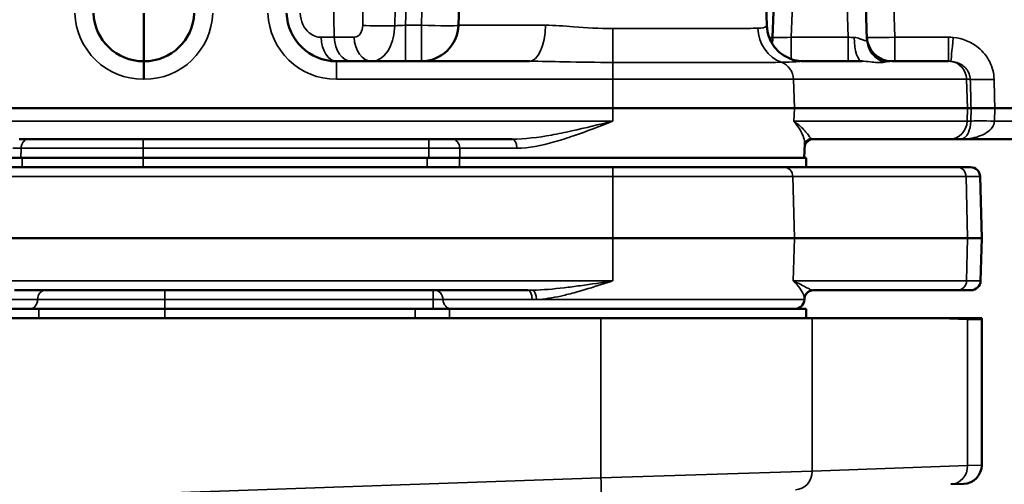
# Model space of a CAD drawing. Header units: inches. Extents: x 1 to 237, y 4 to 150.
# Tile 37 of 209: x 30.21 to 33.37, y 125.81 to 127.3. Entities that reach past the tile are written whole.
import ezdxf

# ---------------------------------------------------------------- set-up
doc = ezdxf.new("R2010")
doc.units = ezdxf.units.IN
doc.header["$LTSCALE"] = 7
doc.header["$MEASUREMENT"] = 0
for name, color, linetype, lineweight in [('Dimension (ANSI)', 7, 'Continuous', 25), ('Visible (ANSI)', 7, 'Continuous', 50), ('Visible Narrow (ANSI)', 7, 'Continuous', 35)]:
    doc.layers.add(name, color=color, linetype=linetype, lineweight=lineweight)
doc.styles.add('Dimension Text', font='tahoma.ttf')
doc.dimstyles.new('Dual Dimension', dxfattribs={"dimscale": 7, "dimtxt": 0.12, "dimasz": 0.098425, "dimexe": 0.125, "dimexo": 0.0625, "dimgap": 0.031496, "dimtad": 0, "dimtih": 1, "dimtoh": 1, "dimrnd": 1e-08, "dimzin": 4, "dimdsep": 46, "dimtxsty": 'Dimension Text', "dimcen": 0.09, "dimdle": 0.393701, "dimclrd": 256, "dimclre": 256, "dimclrt": 256, "dimadec": 0, "dimazin": 1, "dimtfac": 1, "dimtofl": 0, "dimtmove": 0, "dimatfit": 3, "dimfxl": 1, "dimtolj": 1, "dimtzin": 4, "dimlwd": -1, "dimlwe": -1, "dimarcsym": 0})

# ---------------------------------------------------------------- blocks, each defined once
blk = doc.blocks.new('*D10')
at = {"layer": 'Defpoints', "color": 0, "transparency": 16777216}
for p in [(19.813, 137.6545), (19.813, 124.9773), (98.3148, 114.6545)]:
    blk.add_point(p, dxfattribs=at)
at = {"layer": 'Dimension (ANSI)', "transparency": 16777216}
for p, q in [((19.813, 125.4148), (19.813, 138.5295)), ((98.3148, 115.092), (98.3148, 138.5295)), ((20.502, 137.6545), (54.8733, 137.6545)), ((97.6258, 137.6545), (63.2545, 137.6545))]:
    blk.add_line(p, q, dxfattribs=at)
for points in [[(20.502, 137.7693), (20.502, 137.5396), (19.813, 137.6545)], [(97.6258, 137.7693), (97.6258, 137.5396), (98.3148, 137.6545)]]:
    blk.add_solid(points, dxfattribs=at)
at = {"layer": 'Dimension (ANSI)', "transparency": 16777216, "insert": (59.0639, 137.6545), "char_height": 0.84, "attachment_point": 5, "style": 'Dimension Text'}
blk.add_mtext('\\A1;{\\H3.0x;(}\\S78.50^ 1993.9 mm;{\\H3.0x;)}', dxfattribs=at)
blk = doc.blocks.new('*D11')
at = {"layer": 'Defpoints', "color": 0, "transparency": 16777216}
for p in [(9.8018, 132.104), (32.4002, 132.104), (37.2552, 77.8445)]:
    blk.add_point(p, dxfattribs=at)
at = {"layer": 'Dimension (ANSI)', "transparency": 16777216}
for p, q in [((31.9627, 132.104), (8.9268, 132.104)), ((9.8018, 131.415), (9.8018, 106.86)), ((9.8018, 78.5334), (9.8018, 103.0884)), ((36.8177, 77.8445), (8.9268, 77.8445))]:
    blk.add_line(p, q, dxfattribs=at)
for points in [[(9.6869, 131.415), (9.9166, 131.415), (9.8018, 132.104)], [(9.6869, 78.5334), (9.9166, 78.5334), (9.8018, 77.8445)]]:
    blk.add_solid(points, dxfattribs=at)
at = {"layer": 'Dimension (ANSI)', "transparency": 16777216, "insert": (9.8018, 104.9742), "char_height": 0.84, "attachment_point": 5, "style": 'Dimension Text'}
blk.add_mtext('\\A1;{\\H3.0x;(}\\S54.26^ 1378.2 mm;{\\H3.0x;)}', dxfattribs=at)

msp = doc.modelspace()

# ---------------------------------------------------------------- linework, layer by layer
at = {"layer": 'Visible (ANSI)'}
for p, q in [((32.6859, 128.8764), (32.629, 127.2462)), ((32.9317, 127.2389), (32.8745, 128.8764)), ((31.6732, 128.8011), (31.6202, 127.2848)), ((32.5572, 128.8011), (32.6102, 127.2835)), ((32.2379, 127.2741), (32.2379, 127.2741)), ((30.6117, 127.169), (30.6086, 127.169)), ((31.848, 127.169), (31.2286, 127.169)), ((32.9162, 127.169), (32.7276, 127.169)), ((33.1938, 127.169), (33.0114, 127.169)), ((27.8643, 127.019), (32.1161, 127.019)), ((32.6987, 127.019), (32.1161, 127.019)), ((32.6987, 127.019), (33.255, 127.019)), ((33.266, 127.019), (33.255, 127.019)), ((34.1802, 127.019), (33.3423, 127.019)), ((30.2096, 126.919), (31.7926, 126.919)), ((32.7305, 126.859), (32.7321, 126.9041)), ((32.7516, 126.919), (33.1972, 126.919)), ((33.2305, 126.919), (33.1972, 126.919)), ((33.2305, 126.919), (34.1788, 126.919)), ((29.7608, 126.859), (30.2195, 126.859)), ((30.6083, 126.859), (30.2195, 126.859)), ((31.5198, 126.859), (30.6083, 126.859)), ((31.6232, 126.859), (31.5198, 126.859)), ((31.6232, 126.859), (32.7361, 126.859)), ((32.7361, 126.859), (32.7361, 126.829)), ((31.9074, 126.829), (30.1317, 126.829)), ((31.9074, 126.829), (32.7361, 126.829)), ((33.221, 126.829), (32.7361, 126.829)), ((33.221, 126.829), (33.264, 126.829)), ((33.295, 126.7988), (33.3002, 126.6015)), ((32.1161, 126.6015), (27.8643, 126.6015)), ((32.1161, 126.6015), (32.6987, 126.6015)), ((33.255, 126.6015), (32.6987, 126.6015)), ((33.255, 126.6015), (33.3002, 126.6015)), ((33.3002, 126.6015), (33.2966, 126.4641)), ((30.1945, 126.434), (31.8434, 126.434)), ((32.7594, 126.434), (33.2225, 126.434)), ((33.2656, 126.434), (33.2225, 126.434)), ((32.7309, 126.4041), (32.731, 126.4076)), ((30.2732, 126.374), (29.7072, 126.374)), ((30.6776, 126.374), (30.2732, 126.374)), ((30.6776, 126.374), (31.4816, 126.374)), ((31.5916, 126.374), (31.4816, 126.374)), ((32.7361, 126.374), (31.5916, 126.374)), ((32.7361, 126.374), (32.7361, 126.344)), ((32.0776, 126.344), (29.9902, 126.344)), ((32.0776, 126.344), (32.7562, 126.344)), ((33.1388, 126.344), (32.7562, 126.344)), ((33.1388, 126.344), (33.2549, 126.344)), ((33.2549, 126.344), (33.3001, 126.344)), ((33.3002, 125.8724), (33.3002, 126.3386)), ((33.2423, 125.8124), (33.2007, 125.811))]:
    msp.add_line(p, q, dxfattribs=at)
for centre, radius, start, end in [((30.6086, 127.329), 0.16, 182, 270), ((30.6117, 127.329), 0.16, 270, 358), ((31.2286, 127.329), 0.16, 182, 270), ((31.5003, 127.289), 0.12, 270, 358), ((32.43, 127.289), 0.12, 187.0787, 187.0804), ((32.549, 127.249), 0.08, 344.7758, 358), ((33.0114, 127.249), 0.08, 182, 270), ((31.2793, 127.259), 0.09, 294.7885, 294.8856), ((32.7607, 126.889), 0.03, 90, 164.1614), ((33.264, 126.798), 0.031, 1.5, 90), ((33.2656, 126.465), 0.031, 270, 358.5), ((32.761, 126.403), 0.031, 90, 152.1196), ((32.6999, 126.405), 0.031, 270, 358.5), ((33.1802, 126.3386), 0.12, 0, 2.5709), ((33.2402, 125.8724), 0.06, 272, 0)]:
    msp.add_arc(centre, radius, start, end, dxfattribs=at)
msp.add_ellipse((32.7607, 126.4033), major_axis=(-0.018, 0.0253), ratio=0.997081, start_param=0.000352, end_param=0.075717, dxfattribs=at)
for points, knots in [([(32.6102, 127.2835), (32.6107, 127.2707), (32.6133, 127.2578), (32.6223, 127.2337), (32.6289, 127.2221), (32.6452, 127.2024), (32.6549, 127.194), (32.6757, 127.1809), (32.6871, 127.1759), (32.7084, 127.1702), (32.7186, 127.169), (32.7276, 127.169)], [0, 0, 0, 0, 0.0997136, 0.0997136, 0.2003739, 0.2003739, 0.2985207, 0.2985207, 0.3963465, 0.3963465, 0.4825044, 0.4825044, 0.4825044, 0.4825044]), ([(33.266, 127.019), (33.2685, 127.019), (33.2724, 127.019), (33.2773, 127.019), (33.2822, 127.019), (33.2882, 127.019), (33.295, 127.019), (33.297, 127.019), (33.299, 127.019), (33.301, 127.019), (33.3046, 127.019), (33.308, 127.019), (33.3111, 127.019), (33.3133, 127.019), (33.3155, 127.019), (33.3174, 127.019), (33.3254, 127.019), (33.3339, 127.019), (33.3423, 127.019)], [0, 0, 0, 0, 0.0643046, 0.0643046, 0.0643046, 0.1285716, 0.1285716, 0.1285716, 0.1479107, 0.1479107, 0.1479107, 0.1828104, 0.1828104, 0.1828104, 0.2081261, 0.2081261, 0.2081261, 0.3138703, 0.3138703, 0.3138703, 0.3138703]), ([(32.7516, 126.919), (32.7479, 126.919), (32.7422, 126.9172), (32.735, 126.9113), (32.7333, 126.9081), (32.7322, 126.9052), (32.7321, 126.9046), (32.7321, 126.9042)], [0, 0, 0, 0, 0.1057235, 0.1057235, 0.203606, 0.203606, 0.2588626, 0.2588626, 0.2588626, 0.2588626]), ([(32.7411, 126.4269), (32.7379, 126.4243), (32.7356, 126.4211), (32.7325, 126.4154), (32.7317, 126.4129), (32.7311, 126.4096), (32.731, 126.4086), (32.731, 126.4078)], [0, 0, 0, 0, 0.0430882, 0.0430882, 0.0855756, 0.0855756, 0.1141935, 0.1141935, 0.1141935, 0.1141935]), ([(32.7594, 126.434), (32.7568, 126.434), (32.7537, 126.4335), (32.7506, 126.4325), (32.7503, 126.4324), (32.7499, 126.4323)], [0, 0, 0, 0, 0.02943186, 0.02943186, 0.03316486, 0.03316486, 0.03316486, 0.03316486])]:
    msp.add_open_spline(points, degree=3, knots=knots, dxfattribs=at)
for points in [[(31.3171, 127.1773), (31.3171, 127.1773), (31.317, 127.1773), (31.317, 127.1773)], [(32.732, 126.9041), (32.732, 126.9041), (32.732, 126.9041), (32.732, 126.9041)], [(33.2448, 126.9194), (33.2449, 126.9194), (33.245, 126.9194), (33.2451, 126.9194)]]:
    msp.add_open_spline(points, degree=3, dxfattribs=at)
at = {"layer": 'Visible Narrow (ANSI)'}
for p, q in [((31.4503, 127.2848), (31.5233, 129.3764)), ((31.2215, 127.2462), (31.1952, 129.0598)), ((32.6889, 127.2462), (32.7458, 128.8764)), ((32.8145, 128.8764), (32.8715, 127.2462)), ((33.0214, 127.2462), (32.9989, 127.8897)), ((30.6086, 127.3234), (30.6086, 127.169)), ((30.6117, 127.169), (30.6117, 127.3234)), ((31.4503, 127.2848), (31.4503, 127.169)), ((31.5012, 127.2848), (31.4503, 127.2848)), ((31.5012, 127.2848), (31.5012, 127.169)), ((31.6202, 127.2848), (31.9001, 127.2848)), ((32.2814, 127.2741), (32.2814, 127.2741)), ((31.2855, 127.2462), (31.2215, 127.2462)), ((32.6889, 127.2462), (32.6889, 127.1759)), ((32.8715, 127.2462), (32.6889, 127.2462)), ((32.8715, 127.2462), (32.8715, 127.169)), ((33.0214, 127.2462), (33.0214, 127.169)), ((33.1938, 127.2462), (33.0214, 127.2462)), ((33.1938, 127.169), (33.1938, 127.2462)), ((30.6086, 127.1111), (30.6086, 127.169)), ((30.6117, 127.169), (30.6117, 127.1111)), ((31.2286, 127.1111), (31.2286, 127.169)), ((32.1161, 127.1654), (32.1161, 127.1111)), ((30.6086, 127.1111), (30.6117, 127.1111)), ((31.2286, 127.1111), (32.1161, 127.1111)), ((32.1161, 127.019), (32.1161, 127.1111)), ((32.6957, 127.1111), (32.1161, 127.1111)), ((32.6957, 127.1111), (33.2519, 127.1111)), ((32.6987, 127.019), (32.6957, 127.1111)), ((33.255, 127.019), (33.2519, 127.1111)), ((33.2636, 127.1111), (33.2519, 127.1111)), ((32.1161, 126.9769), (32.1161, 127.019)), ((32.6973, 126.9769), (32.6987, 127.019)), ((33.2536, 126.9769), (33.255, 127.019)), ((33.266, 127.019), (33.2649, 126.9769)), ((33.3412, 126.9769), (33.3423, 127.019)), ((32.1161, 126.9769), (30.1646, 126.9769)), ((33.2536, 126.9769), (32.6973, 126.9769)), ((33.2536, 126.9769), (33.2649, 126.9769)), ((34.1788, 126.9769), (33.3412, 126.9769)), ((30.216, 126.89), (30.1891, 126.89)), ((30.216, 126.89), (30.2152, 126.859)), ((30.216, 126.89), (30.6083, 126.89)), ((30.6083, 126.89), (30.6083, 126.919)), ((30.6083, 126.859), (30.6083, 126.89)), ((30.6083, 126.89), (31.5248, 126.89)), ((31.5248, 126.89), (31.5248, 126.919)), ((31.5248, 126.89), (31.5248, 126.859)), ((31.5248, 126.89), (31.6243, 126.89)), ((31.6252, 126.859), (31.6243, 126.89)), ((31.8076, 126.89), (31.6243, 126.89)), ((30.2195, 126.859), (30.2195, 126.829)), ((30.6083, 126.829), (30.6083, 126.859)), ((31.5198, 126.859), (31.5198, 126.829)), ((31.6232, 126.829), (31.6232, 126.859)), ((32.1161, 126.829), (32.1161, 126.7988)), ((27.8643, 126.7988), (32.1161, 126.7988)), ((32.6938, 126.7988), (32.1161, 126.7988)), ((32.1161, 126.7988), (32.1161, 126.6015)), ((32.6938, 126.7988), (33.2501, 126.7988)), ((32.6938, 126.7988), (32.6987, 126.6015)), ((33.295, 126.7988), (33.2501, 126.7988)), ((33.2501, 126.7988), (33.255, 126.6015)), ((32.1161, 126.6015), (32.1161, 126.4641)), ((32.6987, 126.6015), (32.6953, 126.4641)), ((33.255, 126.6015), (33.2516, 126.4641)), ((32.1161, 126.4641), (30.1315, 126.4641)), ((33.2516, 126.4641), (32.6953, 126.4641)), ((33.2516, 126.4641), (33.2966, 126.4641)), ((30.6776, 126.404), (30.6776, 126.434)), ((31.5388, 126.404), (31.5388, 126.434)), ((30.2691, 126.404), (30.1777, 126.404)), ((30.2691, 126.404), (30.6776, 126.404)), ((30.6776, 126.404), (31.5388, 126.404)), ((30.6776, 126.404), (30.6776, 126.374)), ((31.5388, 126.404), (31.5709, 126.404)), ((31.5388, 126.404), (31.5388, 126.374)), ((31.8565, 126.404), (31.5709, 126.404)), ((31.8709, 126.4041), (32.7309, 126.4041)), ((30.2732, 126.374), (30.2732, 126.344)), ((30.6776, 126.344), (30.6776, 126.374)), ((31.4816, 126.374), (31.4816, 126.344)), ((31.5916, 126.344), (31.5916, 126.374)), ((32.0776, 126.344), (32.0776, 125.8317)), ((32.7562, 125.8535), (32.7562, 126.344)), ((33.1388, 126.344), (33.255, 126.3399)), ((33.255, 126.3399), (33.255, 125.8709)), ((33.3002, 126.3386), (33.255, 126.3399)), ((32.0776, 125.8317), (32.7562, 125.8535)), ((33.255, 125.8709), (32.7562, 125.8535)), ((33.255, 125.8709), (33.3002, 125.8724)), ((32.0776, 125.8317), (30.4861, 125.7761))]:
    msp.add_line(p, q, dxfattribs=at)
for centre, start, end in [((30.6086, 127.3311), 182, 270), ((30.6117, 127.3311), 270, 358), ((31.2286, 127.3311), 182, 270)]:
    msp.add_arc(centre, 0.22, start, end, dxfattribs=at)
for centre, major_axis, ratio, start_param, end_param in [((31.4177, 127.9662), (-0.041, -4.0091), 0.02472, 4.436378, 4.883594), ((31.4742, 127.969), (-0.0976, -4.0091), 0.0106, 4.437368, 4.884584), ((31.3696, 127.287), (-0.08, 0.0005), 0.05526, 0.786319, 2.184546), ((31.4505, 127.289), (-0.0602, -0.0042), 0.068996, 0.948479, 1.562315), ((31.5012, 127.289), (0.1199, -0.0044), 0.034876, 4.713674, 6.160842), ((31.848, 127.289), (0, -0.12), 0.434505, 0, 1.53589), ((32.1161, 127.2781), (0.0001, -0.12), 0.001434, 4.747295, 5.93476), ((32.43, 127.289), (0, 0.12), 0.511986, 1.693493, 1.693504), ((32.6944, 127.2791), (0.0006, -0.12), 0.941433, 4.742364, 5.94654), ((30.9173, 127.249), (-0.4301, 0.0012), 0.00649, 2.227367, 2.356306), ((31.2286, 127.249), (0, -0.08), 0.610258, 4.748864, 6.283185), ((31.278, 127.249), (0, -0.08), 0.707107, 4.747296, 6.283185), ((31.3421, 127.249), (0, -0.08), 0.707107, 4.747296, 6.283185), ((32.539, 127.249), (-0.09, 0.0028), 0.031002, 2.644261, 3.141472), ((32.6891, 127.249), (-0.0601, -0.0028), 0.046197, 6.279413, 7.848991), ((32.8713, 127.249), (-0.0601, 0.0028), 0.046197, 1.575787, 1.900845), ((32.9162, 127.249), (0, -0.08), 0.319482, 4.756607, 6.283185), ((33.0214, 127.249), (-0.09, -0.0028), 0.031002, 0.00012, 1.569699), ((33.0116, 127.2417), (-0.08, -0.0028), 0.993364, 0, 1.233333), ((33.1921, 127.1062), (0.1484, 0.0141), 0.938558, 1.36831, 1.46996), ((33.2089, 127.2482), (-0.0076, -0.0796), 0.003336, 0.034714, 1.536049), ((32.6393, 127.109), (0, 0.06), 0.939693, 4.747296, 5.951467), ((33.0163, 127.109), (-0.0749, 0.0104), 0.789118, 4.886295, 5.209193), ((33.1921, 127.109), (0.0738, 0.0042), 0.811518, 1.398424, 1.500073), ((33.1956, 127.109), (0, 0.06), 0.939693, 4.747296, 6.181535), ((33.34, 127.1138), (-0.08, -0.0021), 0.034888, 0.300179, 1.569898), ((33.1972, 126.979), (0, -0.06), 0.939693, 0, 1.53589), ((33.3412, 126.9741), (-0.08, 0.0021), 0.034888, 4.713286, 5.981452), ((30.2394, 126.889), (0, 0.03), 0.777461, 0, 1.53589), ((31.6003, 126.889), (0, 0.03), 0.798985, 4.747296, 6.283185), ((31.7926, 126.889), (0, 0.03), 0.501163, 4.747296, 6.283185), ((32.6647, 126.798), (0, 0.031), 0.939693, 4.738569, 6.283185), ((33.221, 126.798), (0, 0.031), 0.939693, 4.738569, 6.283185), ((33.2225, 126.465), (0, -0.031), 0.939693, 0, 1.544616), ((30.2941, 126.403), (0, 0.031), 0.80869, 0, 1.538533), ((31.5434, 126.403), (0, 0.031), 0.886689, 4.744653, 6.283185), ((31.8434, 126.403), (0, 0.031), 0.42225, 4.744653, 6.283185), ((31.8585, 126.4033), (-0.0015, 0.031), 0.399478, 4.719289, 6.162779), ((32.7607, 126.4033), (-0.018, 0.0253), 0.997081, 5.767296, 6.283538), ((30.244, 126.405), (0, -0.031), 0.80869, 0, 1.538533), ((31.5984, 126.405), (0, -0.031), 0.886689, 4.744653, 6.283185), ((32.0471, 126.5582), (0.3446, 0.0971), 0.347619, 4.031595, 4.080677), ((33.1422, 126.3399), (0.0042, 0.1199), 0.939626, 4.74519, 4.778998), ((32.6998, 125.8535), (0.0021, -0.06), 0.939626, 0, 1.537996), ((33.1986, 125.8709), (0.0021, -0.06), 0.939626, 0, 1.537996), ((32.0755, 125.8317), (0.0021, -0.06), 0.034878, 0, 1.569578)]:
    msp.add_ellipse(centre, major_axis=major_axis, ratio=ratio, start_param=start_param, end_param=end_param, dxfattribs=at)
for points in [[(31.5599, 128.8011), (31.5393, 128.2957), (31.5198, 127.7902), (31.5012, 127.2848)], [(33.2636, 127.1111), (33.2644, 127.0804), (33.2652, 127.0497), (33.266, 127.019)], [(33.3423, 127.019), (33.3415, 127.0497), (33.3408, 127.0804), (33.34, 127.1111)], [(31.8585, 126.4341), (31.8534, 126.434), (31.8484, 126.434), (31.8434, 126.434)], [(32.7594, 126.434), (32.7588, 126.434), (32.7582, 126.434), (32.7575, 126.4341)]]:
    msp.add_open_spline(points, degree=3, dxfattribs=at)
for points, knots in [([(31.1799, 127.246), (31.167, 127.246), (31.1442, 127.2533), (31.1189, 127.285), (31.1127, 127.3104), (31.1123, 127.3232)], [0.1747231, 0.1747231, 0.1747231, 0.1747231, 0.3210441, 0.4185915, 0.5161389, 0.5161389, 0.5161389, 0.5161389]), ([(31.3131, 127.2842), (31.313, 127.2755), (31.3079, 127.2554), (31.2938, 127.2462), (31.2855, 127.2462)], [0, 0, 0, 0, 0.0665851, 0.1553651, 0.1553651, 0.1553651, 0.1553651]), ([(31.3421, 127.169), (31.3642, 127.169), (31.4012, 127.1968), (31.415, 127.2569), (31.4156, 127.2831)], [-0.1553651, -0.1553651, -0.1553651, -0.1553651, -0.0665851, 0, 0, 0, 0]), ([(32.1159, 127.274), (32.0733, 127.2739), (31.9989, 127.2791), (31.9289, 127.2848), (31.9001, 127.2848)], [0, 0, 0, 0, 0.4029308, 0.7051289, 0.7051289, 0.7051289, 0.7051289]), ([(32.5815, 127.275), (32.5726, 127.2749), (32.5616, 127.2748), (32.5361, 127.2747), (32.5214, 127.2747), (32.5021, 127.2746), (32.499, 127.2746), (32.4795, 127.2745), (32.4615, 127.2745), (32.423, 127.2744), (32.4023, 127.2743), (32.3752, 127.2743), (32.3697, 127.2743), (32.3416, 127.2742), (32.3181, 127.2742), (32.2696, 127.2741), (32.2446, 127.2741), (32.1937, 127.274), (32.1678, 127.274), (32.1332, 127.274), (32.1245, 127.274), (32.1159, 127.274)], [0, 0, 0, 0, 0.25058, 0.25058, 0.501162, 0.501162, 0.547113, 0.547113, 0.790149, 0.790149, 1.033209, 1.033209, 1.094226, 1.094226, 1.340581, 1.340581, 1.586854, 1.586854, 1.833144, 1.833144, 1.914896, 1.914896, 1.914896, 1.914896]), ([(32.6102, 127.2835), (32.6102, 127.2827), (32.6077, 127.2788), (32.5953, 127.275), (32.5815, 127.275)], [6.8741637, 6.8741637, 6.8741637, 6.8741637, 7.0244407, 7.4120373, 7.4120373, 7.4120373, 7.4120373]), ([(32.9317, 127.2389), (32.9317, 127.2374), (32.9312, 127.2363), (32.9291, 127.2351), (32.9274, 127.2349), (32.9247, 127.2354), (32.9241, 127.2356), (32.9206, 127.2366), (32.917, 127.2382), (32.9118, 127.2403), (32.9106, 127.2408), (32.9038, 127.2433), (32.8974, 127.2452), (32.8907, 127.2454)], [0, 0, 0, 0, 0.0841856, 0.0841856, 0.168286, 0.168286, 0.1905281, 0.1905281, 0.2902547, 0.2902547, 0.3175468, 0.3175468, 0.4445655, 0.4445655, 0.4445655, 0.4445655]), ([(33.34, 127.1111), (33.3395, 127.1306), (33.3297, 127.1694), (33.2856, 127.2239), (33.2382, 127.2426), (33.2089, 127.2454)], [0, 0, 0, 0, 0.1490611, 0.2981223, 0.521714, 0.521714, 0.521714, 0.521714]), ([(31.848, 127.169), (31.8837, 127.169), (31.9708, 127.1671), (32.0632, 127.1653), (32.1161, 127.1654)], [-0.7051289, -0.7051289, -0.7051289, -0.7051289, -0.4029308, 0, 0, 0, 0]), ([(32.1161, 127.1654), (32.2166, 127.1654), (32.384, 127.1654), (32.5667, 127.1656), (32.6348, 127.1656), (32.6577, 127.1657)], [-1.914896, -1.914896, -1.914896, -1.914896, -1.094226, -0.547113, 0, 0, 0, 0]), ([(32.6577, 127.1657), (32.675, 127.1657), (32.7017, 127.1673), (32.7209, 127.169), (32.7276, 127.169)], [-7.4120373, -7.4120373, -7.4120373, -7.4120373, -7.0244407, -6.7337434, -6.7337434, -6.7337434, -6.7337434]), ([(32.9162, 127.169), (32.925, 127.169), (32.9426, 127.1675), (32.9699, 127.1639), (32.9833, 127.1646), (32.9878, 127.1659)], [-0.4445655, -0.4445655, -0.4445655, -0.4445655, -0.3175468, -0.1905281, 0, 0, 0, 0]), ([(33.2013, 127.1686), (33.2077, 127.1681), (33.214, 127.1669), (33.2257, 127.1631), (33.2313, 127.1605), (33.2376, 127.1565), (33.2389, 127.1556), (33.2444, 127.1515), (33.2482, 127.1479), (33.2537, 127.1412), (33.2556, 127.1383), (33.2596, 127.1307), (33.2614, 127.1259), (33.2631, 127.1177), (33.2635, 127.1144), (33.2636, 127.1111)], [-0.521714, -0.521714, -0.521714, -0.521714, -0.4224359, -0.4224359, -0.3240826, -0.3240826, -0.2981223, -0.2981223, -0.2091889, -0.2091889, -0.1490611, -0.1490611, -0.0595598, -0.0595598, 0, 0, 0, 0]), ([(32.1161, 126.9769), (32.1158, 126.9768), (32.1156, 126.9767), (32.0715, 126.9658), (32.0057, 126.9495), (31.8969, 126.9274), (31.8331, 126.919), (31.7926, 126.919)], [-0.8932982, -0.8932982, -0.8932982, -0.8932982, -0.8913809, -0.8913809, -0.5348285, -0.3565524, 0, 0, 0, 0]), ([(31.8076, 126.89), (31.8462, 126.89), (31.907, 126.9027), (32.0108, 126.9358), (32.0736, 126.9603), (32.1156, 126.9767), (32.1158, 126.9768), (32.1161, 126.9769)], [0, 0, 0, 0, 0.3565524, 0.5348285, 0.8913809, 0.8913809, 0.8932982, 0.8932982, 0.8932982, 0.8932982]), ([(32.6973, 126.9769), (32.6974, 126.9768), (32.6974, 126.9767), (32.7112, 126.9603), (32.7259, 126.9357), (32.7318, 126.9135), (32.7321, 126.906), (32.732, 126.9041)], [-0.0019173, -0.0019173, -0.0019173, -0.0019173, 0, 0, 0.3565524, 0.5348285, 0.5998931, 0.5998931, 0.5998931, 0.5998931]), ([(32.7516, 126.919), (32.7524, 126.919), (32.7485, 126.9274), (32.7299, 126.9495), (32.7121, 126.9658), (32.6975, 126.9767), (32.6974, 126.9768), (32.6973, 126.9769)], [-0.8913809, -0.8913809, -0.8913809, -0.8913809, -0.5348285, -0.3565524, 0, 0, 0.0019173, 0.0019173, 0.0019173, 0.0019173]), ([(33.2305, 126.919), (33.2306, 126.919), (33.2307, 126.919), (33.2521, 126.919), (33.2833, 126.9234), (33.3256, 126.9428), (33.3404, 126.9629), (33.3412, 126.9769)], [-0.6241816, -0.6241816, -0.6241816, -0.6241816, -0.6230078, -0.6230078, -0.3738047, -0.2492031, 0, 0, 0, 0]), ([(33.2649, 126.9769), (33.2647, 126.9629), (33.2604, 126.9428), (33.2478, 126.9234), (33.2378, 126.919), (33.2306, 126.919), (33.2305, 126.919), (33.2305, 126.919)], [0, 0, 0, 0, 0.2492031, 0.3738047, 0.6230078, 0.6230078, 0.6241816, 0.6241816, 0.6241816, 0.6241816]), ([(32.1161, 126.4641), (32.1158, 126.4641), (32.1156, 126.4641), (32.0808, 126.4587), (32.0286, 126.4506), (31.9426, 126.4395), (31.8916, 126.4349), (31.8585, 126.4341)], [-0.7333518, -0.7333518, -0.7333518, -0.7333518, -0.7314921, -0.7314921, -0.4557729, -0.3179134, -0.0421942, -0.0421942, -0.0421942, -0.0421942]), ([(31.8709, 126.4041), (31.8964, 126.4054), (31.9224, 126.4097), (31.9549, 126.4168), (31.9611, 126.4183), (31.9837, 126.4238), (32, 126.4282), (32.044, 126.4409), (32.0717, 126.4498), (32.1047, 126.4605), (32.1101, 126.4622), (32.1156, 126.464), (32.1158, 126.4641), (32.1161, 126.4641)], [0.0421942, 0.0421942, 0.0421942, 0.0421942, 0.2650366, 0.2650366, 0.3179134, 0.3179134, 0.4557729, 0.4557729, 0.6867098, 0.6867098, 0.7314921, 0.7314921, 0.7333518, 0.7333518, 0.7333518, 0.7333518]), ([(32.6953, 126.4641), (32.6954, 126.4641), (32.6954, 126.464), (32.712, 126.4479), (32.7266, 126.4264), (32.7308, 126.4115), (32.731, 126.4082), (32.731, 126.4076)], [-0.0018595, -0.0018595, -0.0018595, -0.0018595, 0, 0, 0.4135811, 0.5514415, 0.5886222, 0.5886222, 0.5886222, 0.5886222]), ([(32.7575, 126.4341), (32.7552, 126.4345), (32.7498, 126.4365), (32.7327, 126.4453), (32.713, 126.456), (32.6955, 126.4641), (32.6954, 126.4641), (32.6953, 126.4641)], [-0.6893019, -0.6893019, -0.6893019, -0.6893019, -0.5514415, -0.4135811, 0, 0, 0.0018595, 0.0018595, 0.0018595, 0.0018595])]:
    msp.add_open_spline(points, degree=3, knots=knots, dxfattribs=at)

# ---------------------------------------------------------------- dimensions: what is measured, and where the dimension line sits
at = {"layer": 'Dimension (ANSI)'}
dim = msp.add_linear_dim(base=(19.813, 137.6545), p1=(98.3148, 114.6545), p2=(19.813, 124.9773), text='{\\H3.0x;(}\\S<>^ 1993.9 mm;{\\H3.0x;)}', dimstyle='Dual Dimension', override={"dimgap": 0.031496, "dimtih": 0, "dimtoh": 0, "dimdec": 2, "dimpost": '\\X', "dimtol": 0, "dimlim": 0, "dimtp": 0, "dimtm": 0, "dimtdec": 2, "dimatfit": 1}, dxfattribs=at)
dim.commit()
dim.dimension.update_dxf_attribs({"geometry": '*D10', "text_midpoint": (59.0639, 137.6545), "dimtype": 160})
dim = msp.add_linear_dim(base=(9.8018, 132.104), p1=(37.2552, 77.8445), p2=(32.4002, 132.104), angle=270, text='{\\H3.0x;(}\\S<>^ 1378.2 mm;{\\H3.0x;)}', dimstyle='Dual Dimension', override={"dimgap": 0.031496, "dimdec": 2, "dimpost": '\\X', "dimtol": 0, "dimlim": 0, "dimtp": 0, "dimtm": 0, "dimtdec": 2, "dimatfit": 1}, dxfattribs=at)
dim.commit()
dim.dimension.update_dxf_attribs({"geometry": '*D11', "text_midpoint": (9.8018, 104.9742), "dimtype": 160})

doc.saveas('drawing.dxf')
